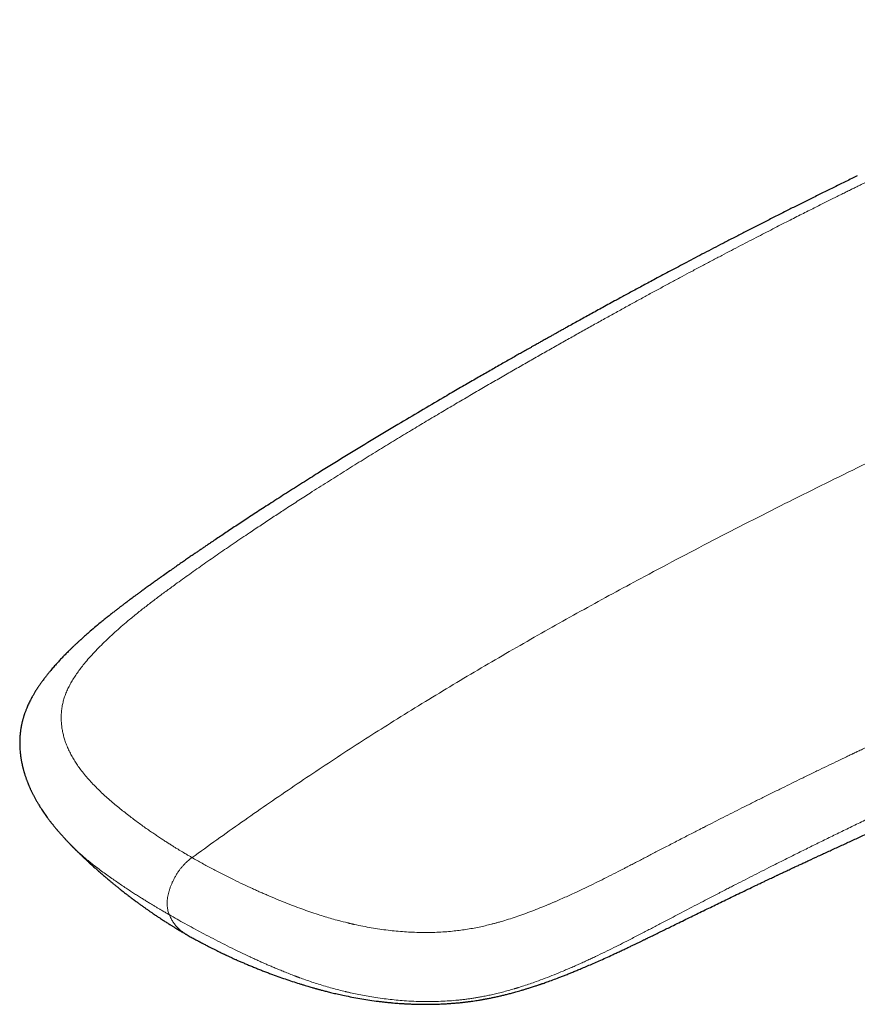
# Model space of a CAD drawing. Header units: millimetres. Extents: x 8 to 757, y 12 to 538.
# Tile 18 of 45: x 650 to 682, y 221 to 258. Entities that reach past the tile are written whole.
import ezdxf

# ---------------------------------------------------------------- set-up
doc = ezdxf.new("R2010")
doc.units = ezdxf.units.MM

msp = doc.modelspace()

# ---------------------------------------------------------------- linework, layer by layer
at = {"color": 7, "linetype": 'Continuous', "lineweight": 30}
msp.add_line((652.35, 227.048), (652.36, 227.038), dxfattribs=at)
at = {"color": 252, "linetype": 'Continuous', "lineweight": 0}
for points, knots in [([(732.881, 257.959), (732.446, 257.892), (731.578, 257.757), (730.273, 257.538), (728.967, 257.308), (727.661, 257.064), (726.361, 256.808), (725.068, 256.542), (723.782, 256.265), (722.494, 255.976), (721.198, 255.673), (719.891, 255.355), (718.574, 255.022), (717.257, 254.677), (715.938, 254.32), (714.618, 253.95), (713.298, 253.568), (711.976, 253.174), (710.653, 252.767), (709.328, 252.348), (708.003, 251.917), (706.676, 251.475), (705.348, 251.02), (704.019, 250.553), (702.645, 250.058), (701.224, 249.535), (699.758, 248.98), (698.29, 248.412), (696.82, 247.829), (695.395, 247.251), (694.013, 246.679), (692.676, 246.115), (691.337, 245.539), (689.997, 244.952), (688.664, 244.357), (687.337, 243.755), (686.017, 243.146), (684.696, 242.526), (683.364, 241.891), (682.021, 241.241), (680.668, 240.576), (679.313, 239.9), (677.957, 239.214), (676.6, 238.517), (675.241, 237.808), (673.979, 237.138), (672.815, 236.51), (671.748, 235.926), (670.681, 235.332), (669.613, 234.728), (668.553, 234.118), (667.499, 233.5), (666.452, 232.874), (665.405, 232.236), (664.397, 231.609), (663.427, 230.994), (662.495, 230.391), (661.564, 229.778), (660.634, 229.153), (659.705, 228.518), (658.777, 227.871), (657.85, 227.213), (657.232, 226.765), (656.924, 226.541)], [0, 0, 0, 0, 0.017941, 0.035846, 0.053717, 0.071553, 0.089358, 0.106815, 0.124244, 0.141646, 0.159023, 0.176729, 0.194412, 0.212073, 0.229712, 0.247332, 0.264934, 0.282519, 0.300089, 0.317644, 0.335187, 0.352718, 0.370238, 0.38775, 0.405254, 0.424501, 0.443741, 0.462977, 0.48221, 0.501442, 0.518887, 0.536333, 0.553782, 0.571233, 0.58869, 0.605839, 0.622995, 0.640159, 0.65733, 0.674862, 0.692405, 0.709961, 0.72753, 0.745111, 0.762702, 0.7803, 0.7941, 0.807902, 0.821703, 0.835502, 0.849299, 0.862845, 0.876387, 0.889923, 0.903453, 0.91553, 0.927601, 0.93967, 0.951735, 0.9638, 0.975865, 0.987931, 1, 1, 1, 1]), ([(656.924, 226.541), (656.918, 226.545), (656.903, 226.553), (656.875, 226.57), (656.835, 226.593), (656.783, 226.623), (656.72, 226.66), (656.645, 226.704), (656.56, 226.756), (656.467, 226.812), (656.368, 226.872), (656.264, 226.936), (656.152, 227.006), (656.031, 227.083), (655.903, 227.165), (655.769, 227.253), (655.628, 227.346), (655.481, 227.446), (655.326, 227.552), (655.163, 227.666), (654.994, 227.788), (654.819, 227.916), (654.639, 228.051), (654.455, 228.192), (654.268, 228.34), (654.078, 228.494), (653.886, 228.656), (653.703, 228.818), (653.53, 228.978), (653.366, 229.137), (653.203, 229.303), (653.043, 229.477), (652.888, 229.659), (652.75, 229.835), (652.629, 230.003), (652.524, 230.163), (652.425, 230.329), (652.335, 230.5), (652.253, 230.677), (652.185, 230.851), (652.129, 231.02), (652.085, 231.185), (652.051, 231.353), (652.027, 231.525), (652.015, 231.7), (652.014, 231.877), (652.028, 232.058), (652.054, 232.234), (652.093, 232.408), (652.144, 232.577), (652.21, 232.748), (652.289, 232.92), (652.379, 233.091), (652.481, 233.261), (652.592, 233.429), (652.712, 233.597), (652.854, 233.781), (653.02, 233.98), (653.211, 234.193), (653.414, 234.407), (653.629, 234.62), (653.853, 234.833), (654.087, 235.045), (654.328, 235.257), (654.6, 235.486), (654.903, 235.733), (655.238, 235.998), (655.585, 236.262), (655.94, 236.527), (656.357, 236.831), (656.835, 237.175), (657.377, 237.559), (657.933, 237.945), (658.5, 238.334), (658.955, 238.641), (659.293, 238.867), (659.51, 239.012), (659.729, 239.157), (659.949, 239.303), (660.165, 239.445), (660.471, 239.645), (660.864, 239.901), (661.402, 240.247), (661.989, 240.621), (662.625, 241.021), (663.25, 241.411), (663.866, 241.79), (664.472, 242.16), (665.06, 242.516), (665.629, 242.859), (666.181, 243.188), (666.724, 243.509), (667.258, 243.823), (667.779, 244.128), (668.289, 244.424), (668.786, 244.711), (669.274, 244.991), (669.757, 245.268), (670.234, 245.539), (670.705, 245.806), (671.167, 246.066), (671.619, 246.32), (672.063, 246.567), (672.497, 246.809), (672.923, 247.044), (673.339, 247.273), (673.746, 247.496), (674.144, 247.713), (674.534, 247.924), (674.914, 248.129), (675.285, 248.328), (675.658, 248.528), (676.034, 248.728), (676.411, 248.928), (676.777, 249.12), (677.132, 249.307), (677.477, 249.487), (677.813, 249.662), (678.139, 249.831), (678.454, 249.993), (678.758, 250.15), (679.05, 250.299), (679.327, 250.44), (679.587, 250.573), (679.833, 250.697), (680.068, 250.815), (680.293, 250.929), (680.509, 251.037), (680.715, 251.14), (680.91, 251.237), (681.096, 251.33), (681.272, 251.417), (681.438, 251.499), (681.592, 251.575), (681.736, 251.646), (681.871, 251.712), (681.995, 251.773), (682.109, 251.829), (682.214, 251.88), (682.309, 251.927), (682.395, 251.969), (682.472, 252.006), (682.54, 252.039), (682.582, 252.059), (682.601, 252.069)], [0, 0, 0, 0, 0.000398, 0.001073, 0.002024, 0.003253, 0.004759, 0.006542, 0.008602, 0.010939, 0.013269, 0.015822, 0.018597, 0.021595, 0.024815, 0.028194, 0.031786, 0.035593, 0.039612, 0.043922, 0.048452, 0.0532, 0.058164, 0.063343, 0.068638, 0.074142, 0.079858, 0.085791, 0.091, 0.096376, 0.101922, 0.107634, 0.113504, 0.119523, 0.124353, 0.12927, 0.134277, 0.139379, 0.144586, 0.149905, 0.154524, 0.159214, 0.163966, 0.168774, 0.173636, 0.178555, 0.183533, 0.188579, 0.193171, 0.197848, 0.202617, 0.207445, 0.212309, 0.217126, 0.221984, 0.226891, 0.231852, 0.238253, 0.244752, 0.251352, 0.258048, 0.264832, 0.271692, 0.278622, 0.285625, 0.29454, 0.303589, 0.312775, 0.322098, 0.331556, 0.34527, 0.359257, 0.373517, 0.388053, 0.402865, 0.408365, 0.413902, 0.419475, 0.425086, 0.430734, 0.436038, 0.448443, 0.460709, 0.47708, 0.493195, 0.509053, 0.524653, 0.539994, 0.555076, 0.569282, 0.583254, 0.596991, 0.610497, 0.62377, 0.636581, 0.64917, 0.661537, 0.673682, 0.685847, 0.697783, 0.709489, 0.720966, 0.732214, 0.743233, 0.754024, 0.764587, 0.774922, 0.785028, 0.794907, 0.804557, 0.81398, 0.823174, 0.833024, 0.842598, 0.851896, 0.860918, 0.869664, 0.878237, 0.886528, 0.894535, 0.90226, 0.909703, 0.916862, 0.923354, 0.929594, 0.935583, 0.941321, 0.946808, 0.952043, 0.957028, 0.961761, 0.966242, 0.970473, 0.974383, 0.978051, 0.981477, 0.98466, 0.987555, 0.990216, 0.992642, 0.994834, 0.99679, 0.998513, 1, 1, 1, 1]), ([(656.924, 226.541), (657.049, 226.47), (657.299, 226.328), (657.683, 226.119), (658.073, 225.915), (658.455, 225.724), (658.827, 225.545), (659.092, 225.422), (659.261, 225.345), (659.333, 225.313), (659.405, 225.281), (659.477, 225.248), (659.55, 225.216), (659.622, 225.185), (659.695, 225.153), (659.851, 225.086), (660.088, 224.985), (660.407, 224.856), (660.721, 224.734), (661.032, 224.618), (661.338, 224.51), (661.628, 224.414), (661.902, 224.327), (662.161, 224.25), (662.443, 224.172), (662.652, 224.119), (662.788, 224.086), (662.825, 224.077), (662.861, 224.068), (662.898, 224.06), (662.935, 224.051), (662.971, 224.043), (663.101, 224.014), (663.323, 223.968), (663.638, 223.909), (663.952, 223.859), (664.264, 223.817), (664.574, 223.784), (664.882, 223.759), (665.187, 223.742), (665.491, 223.733), (665.793, 223.733), (666.093, 223.741), (666.391, 223.758), (666.671, 223.781), (666.935, 223.811), (667.184, 223.847), (667.436, 223.889), (667.68, 223.937), (667.915, 223.989), (668.085, 224.031), (668.2, 224.061), (668.26, 224.076), (668.32, 224.093), (668.38, 224.109), (668.441, 224.126), (668.574, 224.165), (668.784, 224.228), (669.069, 224.322), (669.361, 224.424), (669.66, 224.535), (669.907, 224.631), (670.093, 224.707), (670.212, 224.756), (670.32, 224.801), (670.423, 224.844), (670.563, 224.904), (670.739, 224.982), (670.98, 225.09), (671.254, 225.215), (671.562, 225.36), (671.88, 225.513), (672.208, 225.674), (672.545, 225.842), (672.789, 225.966), (672.94, 226.043), (672.993, 226.07), (673.046, 226.098), (673.1, 226.125), (673.152, 226.152), (673.196, 226.175), (673.283, 226.22), (673.412, 226.287), (673.592, 226.38), (673.768, 226.471), (673.946, 226.564), (674.125, 226.657), (674.312, 226.754), (674.508, 226.856), (674.711, 226.961), (674.922, 227.07), (675.14, 227.184), (675.357, 227.296), (675.572, 227.406), (675.73, 227.487), (675.839, 227.543), (675.896, 227.572), (675.953, 227.602), (676.009, 227.63), (676.057, 227.655), (676.192, 227.724), (676.421, 227.841), (676.75, 228.009), (677.091, 228.181), (677.443, 228.359), (677.806, 228.541), (678.18, 228.728), (678.566, 228.919), (678.945, 229.107), (679.319, 229.291), (679.685, 229.47), (680.06, 229.653), (680.427, 229.831), (680.787, 230.004), (681.124, 230.166), (681.392, 230.295), (681.564, 230.377), (681.634, 230.41), (681.66, 230.422), (681.668, 230.426), (681.676, 230.43), (681.684, 230.434), (681.692, 230.438), (681.709, 230.446), (681.736, 230.459), (681.778, 230.479), (681.829, 230.503), (681.893, 230.533), (681.969, 230.569), (682.059, 230.612), (682.16, 230.66), (682.273, 230.713), (682.397, 230.772), (682.53, 230.835), (682.672, 230.902), (682.821, 230.972), (682.98, 231.046), (683.149, 231.126), (683.338, 231.214), (683.547, 231.312), (683.778, 231.419), (684.022, 231.532), (684.279, 231.651), (684.549, 231.775), (684.833, 231.905), (685.121, 232.037), (685.413, 232.17), (685.708, 232.304), (686.013, 232.442), (686.33, 232.585), (686.659, 232.733), (686.898, 232.84), (687.046, 232.906), (687.098, 232.929), (687.151, 232.953), (687.204, 232.976), (687.254, 232.999), (687.297, 233.018), (687.374, 233.052), (687.529, 233.121), (687.842, 233.26), (688.403, 233.508), (689.213, 233.863), (690.199, 234.29), (691.189, 234.715), (691.971, 235.046), (692.424, 235.237), (692.589, 235.306), (692.634, 235.325), (692.679, 235.344), (692.724, 235.363), (692.769, 235.381), (692.815, 235.4), (693.007, 235.481), (693.35, 235.624), (693.846, 235.83), (694.353, 236.039), (694.871, 236.25), (695.398, 236.465), (695.926, 236.678), (696.453, 236.89), (696.978, 237.1), (697.513, 237.312), (698.057, 237.526), (698.632, 237.751), (699.239, 237.986), (699.878, 238.232), (700.529, 238.48), (701.19, 238.73), (701.863, 238.982), (702.547, 239.236), (703.242, 239.492), (703.709, 239.662), (703.945, 239.748)], [0, 0, 0, 0, 0.00881, 0.017606, 0.026394, 0.035177, 0.042905, 0.050636, 0.052155, 0.053674, 0.055193, 0.056713, 0.058233, 0.059753, 0.061274, 0.062795, 0.069461, 0.075952, 0.082269, 0.088415, 0.094393, 0.100207, 0.105189, 0.110048, 0.114788, 0.120866, 0.121535, 0.122203, 0.122868, 0.12353, 0.12419, 0.124848, 0.125503, 0.131169, 0.136731, 0.142195, 0.147568, 0.15286, 0.158077, 0.163228, 0.168323, 0.173371, 0.17838, 0.183361, 0.188323, 0.192495, 0.196734, 0.201049, 0.205447, 0.209391, 0.213409, 0.214474, 0.215544, 0.21662, 0.217702, 0.218789, 0.219882, 0.224965, 0.230253, 0.235751, 0.241464, 0.247397, 0.250078, 0.252409, 0.254423, 0.256473, 0.25856, 0.262765, 0.267113, 0.273221, 0.279592, 0.286226, 0.293126, 0.300291, 0.307724, 0.308866, 0.310014, 0.311168, 0.312328, 0.313495, 0.31452, 0.315209, 0.319165, 0.322932, 0.32692, 0.330668, 0.334593, 0.338694, 0.342972, 0.347427, 0.352059, 0.356867, 0.361852, 0.366386, 0.371056, 0.372302, 0.373557, 0.374822, 0.376096, 0.377243, 0.378026, 0.385062, 0.392348, 0.399883, 0.407669, 0.415705, 0.42399, 0.432526, 0.441312, 0.44925, 0.457381, 0.465707, 0.474225, 0.481881, 0.489687, 0.49668, 0.499793, 0.50117, 0.501351, 0.501532, 0.501713, 0.501893, 0.502074, 0.502255, 0.502983, 0.503915, 0.505052, 0.506394, 0.508139, 0.510142, 0.512401, 0.514917, 0.51769, 0.520719, 0.52381, 0.52713, 0.530678, 0.534453, 0.538457, 0.543302, 0.548442, 0.553879, 0.559613, 0.565643, 0.571969, 0.578591, 0.584921, 0.5915, 0.598327, 0.605402, 0.612726, 0.620298, 0.621459, 0.622626, 0.623799, 0.624977, 0.62616, 0.627184, 0.627821, 0.631328, 0.637598, 0.648815, 0.668913, 0.691857, 0.714914, 0.735297, 0.744293, 0.745304, 0.746315, 0.747326, 0.748338, 0.749349, 0.750361, 0.751373, 0.762249, 0.773358, 0.784702, 0.796279, 0.808089, 0.820134, 0.831704, 0.843483, 0.855468, 0.867662, 0.880063, 0.894149, 0.908494, 0.923097, 0.93796, 0.953081, 0.968462, 0.984101, 1, 1, 1, 1]), ([(704.623, 237.476), (704.599, 237.467), (704.548, 237.448), (704.465, 237.418), (704.373, 237.384), (704.27, 237.346), (704.158, 237.305), (704.039, 237.261), (703.913, 237.214), (703.781, 237.165), (703.639, 237.112), (703.489, 237.056), (703.324, 236.994), (703.142, 236.926), (702.944, 236.852), (702.734, 236.773), (702.514, 236.689), (702.283, 236.602), (702.041, 236.51), (701.779, 236.41), (701.496, 236.301), (701.192, 236.184), (700.875, 236.062), (700.544, 235.934), (700.278, 235.83), (700.086, 235.755), (699.974, 235.712), (699.87, 235.671), (699.769, 235.631), (699.666, 235.59), (699.56, 235.549), (699.453, 235.507), (699.302, 235.447), (699.106, 235.37), (698.861, 235.273), (698.602, 235.17), (698.327, 235.06), (698.036, 234.944), (697.735, 234.823), (697.425, 234.697), (697.097, 234.565), (696.753, 234.425), (696.39, 234.277), (696.017, 234.124), (695.632, 233.965), (695.236, 233.801), (694.845, 233.638), (694.461, 233.478), (694.084, 233.319), (693.805, 233.202), (693.63, 233.128), (693.569, 233.102), (693.519, 233.081), (693.477, 233.063), (693.435, 233.045), (693.392, 233.027), (693.287, 232.982), (692.839, 232.792), (692.053, 232.456), (691.047, 232.02), (690.102, 231.607), (689.216, 231.215), (688.61, 230.945), (688.282, 230.797), (688.23, 230.774), (688.178, 230.751), (688.126, 230.728), (688.075, 230.704), (688.016, 230.678), (687.847, 230.602), (687.583, 230.483), (687.233, 230.324), (686.887, 230.167), (686.529, 230.004), (686.163, 229.836), (685.812, 229.674), (685.476, 229.518), (685.154, 229.369), (684.843, 229.224), (684.544, 229.084), (684.256, 228.949), (683.979, 228.819), (683.712, 228.693), (683.454, 228.571), (683.205, 228.452), (682.993, 228.352), (682.816, 228.267), (682.677, 228.2), (682.583, 228.155), (682.533, 228.131), (682.52, 228.125), (682.506, 228.118), (682.493, 228.112), (682.479, 228.105), (682.466, 228.099), (682.29, 228.015), (681.955, 227.853), (681.464, 227.615), (680.983, 227.381), (680.512, 227.15), (680.051, 226.922), (679.601, 226.699), (679.162, 226.479), (678.749, 226.272), (678.363, 226.077), (678.003, 225.895), (677.652, 225.715), (677.391, 225.582), (677.221, 225.494), (677.136, 225.451), (677.052, 225.408), (676.969, 225.365), (676.881, 225.32), (676.784, 225.269), (676.613, 225.181), (676.375, 225.058), (676.063, 224.895), (675.744, 224.73), (675.42, 224.56), (675.106, 224.396), (674.803, 224.237), (674.542, 224.1), (674.321, 223.984), (674.138, 223.888), (673.953, 223.791), (673.764, 223.693), (673.568, 223.591), (673.332, 223.47), (673.054, 223.328), (672.729, 223.165), (672.391, 222.999), (672.106, 222.862), (671.878, 222.755), (671.712, 222.678), (671.543, 222.6), (671.37, 222.523), (671.194, 222.445), (671.014, 222.367), (670.782, 222.268), (670.497, 222.151), (670.159, 222.018), (669.856, 221.906), (669.59, 221.813), (669.371, 221.74), (669.218, 221.691), (669.133, 221.665), (669.107, 221.657), (669.08, 221.648), (669.054, 221.64), (669.027, 221.632), (668.935, 221.605), (668.778, 221.56), (668.56, 221.501), (668.351, 221.448), (668.15, 221.401), (667.957, 221.36), (667.783, 221.326), (667.624, 221.298), (667.479, 221.274), (667.332, 221.252), (667.184, 221.232), (667.036, 221.214), (666.831, 221.192), (666.568, 221.17), (666.243, 221.152), (665.911, 221.144), (665.572, 221.144), (665.226, 221.155), (664.893, 221.174), (664.575, 221.2), (664.271, 221.232), (663.964, 221.271), (663.667, 221.317), (663.381, 221.367), (663.116, 221.418), (662.931, 221.458), (662.825, 221.482), (662.786, 221.491), (662.748, 221.5), (662.709, 221.509), (662.602, 221.535), (662.425, 221.579), (662.174, 221.646), (661.916, 221.72), (661.663, 221.797), (661.413, 221.878), (661.179, 221.958), (661.016, 222.016), (660.927, 222.049), (660.902, 222.058), (660.877, 222.068), (660.852, 222.077), (660.827, 222.086), (660.802, 222.096), (660.716, 222.128), (660.574, 222.183), (660.381, 222.259), (660.203, 222.332), (660.037, 222.401), (659.885, 222.465), (659.746, 222.526), (659.624, 222.579), (659.518, 222.626), (659.428, 222.667), (659.348, 222.704), (659.274, 222.737), (659.209, 222.767), (659.154, 222.793), (659.118, 222.81), (659.098, 222.819), (659.09, 222.823), (659.087, 222.824), (659.085, 222.825), (659.085, 222.825), (659.085, 222.825), (659.085, 222.825), (659.084, 222.825), (658.956, 222.885), (658.702, 223.005), (658.33, 223.187), (657.97, 223.367), (657.622, 223.547), (657.287, 223.723), (656.965, 223.897), (656.656, 224.067), (656.359, 224.234), (656.166, 224.344), (656.071, 224.399)], [0, 0, 0, 0, 0.0015986, 0.0034126, 0.0054418, 0.0076862, 0.0101458, 0.0128206, 0.0155394, 0.0184494, 0.0215506, 0.0248427, 0.0283258, 0.0324442, 0.036801, 0.041396, 0.0462292, 0.0513004, 0.0566096, 0.0621566, 0.0685329, 0.0751967, 0.0821476, 0.0893853, 0.0969094, 0.0996105, 0.1020403, 0.1042176, 0.1064383, 0.1087024, 0.1110099, 0.1133607, 0.1157547, 0.1209113, 0.1262576, 0.1317936, 0.1379351, 0.1442938, 0.1508695, 0.1576624, 0.1646725, 0.1723449, 0.1802621, 0.1884244, 0.1968323, 0.2054861, 0.2143866, 0.2224232, 0.2306504, 0.2390677, 0.2406761, 0.2421054, 0.2430294, 0.2439532, 0.2448767, 0.2457999, 0.2467229, 0.2517943, 0.2750725, 0.2981597, 0.3175982, 0.3369052, 0.356087, 0.3572176, 0.3583477, 0.3594774, 0.3606067, 0.3617356, 0.3628669, 0.364419, 0.3728191, 0.3801236, 0.3872434, 0.3954778, 0.4034496, 0.4111583, 0.4184138, 0.4254195, 0.4321756, 0.4386822, 0.4449404, 0.450951, 0.4567151, 0.462377, 0.4677803, 0.4729256, 0.4761803, 0.4793229, 0.4819956, 0.4822902, 0.4825837, 0.4828761, 0.4831674, 0.4834576, 0.4837467, 0.4840348, 0.4949039, 0.505549, 0.5159712, 0.5261676, 0.5361345, 0.5458685, 0.555367, 0.5646275, 0.5725781, 0.5803415, 0.5879175, 0.5953068, 0.5971354, 0.5989523, 0.6007574, 0.6025508, 0.6043326, 0.6063843, 0.6088087, 0.6153562, 0.6217287, 0.628884, 0.6358065, 0.6424969, 0.6489558, 0.6551839, 0.6591374, 0.6629929, 0.6667805, 0.6707909, 0.6748889, 0.6790748, 0.6855195, 0.6921654, 0.6990154, 0.7060736, 0.7093116, 0.7125933, 0.7159191, 0.7192899, 0.7227062, 0.7261667, 0.7296692, 0.7360085, 0.7423201, 0.7485939, 0.75271, 0.7568042, 0.760388, 0.7608559, 0.7613235, 0.7617908, 0.7622578, 0.7627245, 0.7631908, 0.7671486, 0.7709288, 0.7745337, 0.7779655, 0.7812268, 0.7843368, 0.7867688, 0.789206, 0.7916489, 0.794098, 0.7965537, 0.7990167, 0.8042314, 0.8095572, 0.8149963, 0.820551, 0.8262225, 0.8320118, 0.8369657, 0.8420019, 0.8471193, 0.852316, 0.8569527, 0.8616472, 0.8658279, 0.8664892, 0.8671518, 0.8678156, 0.8684806, 0.8691469, 0.8733662, 0.8777538, 0.8823124, 0.8870451, 0.8913563, 0.8958069, 0.8998404, 0.9003, 0.900761, 0.9012235, 0.9016873, 0.9021526, 0.9026193, 0.9030873, 0.9069372, 0.910559, 0.9139506, 0.9171103, 0.9200362, 0.9227268, 0.9251804, 0.9271318, 0.9289, 0.9304842, 0.9318837, 0.9332313, 0.9343459, 0.9351337, 0.935423, 0.9355392, 0.9355881, 0.9356093, 0.9356185, 0.9356225, 0.9356243, 0.9356251, 0.9356257, 0.9433152, 0.950894, 0.9583566, 0.9656982, 0.972915, 0.979878, 0.9867146, 0.9934226, 1, 1, 1, 1]), ([(652.36, 227.038), (652.375, 227.022), (652.436, 226.958), (652.551, 226.846), (652.704, 226.704), (652.862, 226.565), (653.021, 226.432), (653.178, 226.305), (653.347, 226.174), (653.529, 226.037), (653.721, 225.897), (653.91, 225.763), (654.093, 225.635), (654.271, 225.515), (654.442, 225.4), (654.607, 225.292), (654.765, 225.19), (654.915, 225.095), (655.057, 225.006), (655.191, 224.923), (655.316, 224.846), (655.433, 224.775), (655.541, 224.71), (655.639, 224.652), (655.728, 224.599), (655.806, 224.553), (655.876, 224.512), (655.934, 224.478), (655.983, 224.45), (656.022, 224.427), (656.05, 224.411), (656.065, 224.402), (656.071, 224.399)], [0, 0, 0, 0, 0.0165252, 0.0662385, 0.1189927, 0.1698468, 0.2189118, 0.2662813, 0.3120342, 0.3681481, 0.4218384, 0.4731376, 0.5220521, 0.568587, 0.6127462, 0.6545327, 0.6937314, 0.7305876, 0.7651002, 0.7972664, 0.8270844, 0.8545528, 0.8796708, 0.9024383, 0.9228552, 0.940922, 0.956639, 0.970007, 0.9810265, 0.9896982, 0.9960226, 1, 1, 1, 1]), ([(656.924, 226.541), (656.901, 226.525), (656.856, 226.492), (656.787, 226.438), (656.716, 226.376), (656.644, 226.306), (656.571, 226.227), (656.498, 226.139), (656.427, 226.043), (656.358, 225.942), (656.294, 225.836), (656.234, 225.728), (656.181, 225.62), (656.135, 225.511), (656.095, 225.403), (656.062, 225.297), (656.034, 225.193), (656.013, 225.09), (655.997, 224.991), (655.988, 224.895), (655.986, 224.803), (655.99, 224.715), (656.001, 224.631), (656.018, 224.551), (656.042, 224.473), (656.061, 224.424), (656.071, 224.399)], [0, 0, 0, 0, 0.035118, 0.071103, 0.108585, 0.147906, 0.189133, 0.232078, 0.276351, 0.321427, 0.366741, 0.411782, 0.456183, 0.499801, 0.542759, 0.585241, 0.627315, 0.668975, 0.710201, 0.751008, 0.791494, 0.831862, 0.872434, 0.913638, 0.955977, 1, 1, 1, 1]), ([(656.071, 224.399), (656.091, 224.353), (656.131, 224.262), (656.203, 224.138), (656.283, 224.024), (656.371, 223.921), (656.468, 223.829), (656.574, 223.743), (656.653, 223.695), (656.694, 223.67)], [0, 0, 0, 0, 0.140613, 0.281133, 0.421748, 0.562582, 0.703694, 0.84509, 1, 1, 1, 1])]:
    msp.add_open_spline(points, degree=3, knots=knots, dxfattribs=at)
at = {"color": 7, "linetype": 'Continuous', "lineweight": 30}
for points, knots in [([(681.855, 252.101), (681.786, 252.068), (681.573, 251.964), (681.217, 251.79), (680.792, 251.582), (680.375, 251.376), (679.967, 251.173), (679.568, 250.974), (679.165, 250.772), (678.758, 250.567), (678.35, 250.359), (677.951, 250.156), (677.564, 249.957), (677.187, 249.763), (676.821, 249.574), (676.465, 249.389), (676.12, 249.208), (675.786, 249.033), (675.464, 248.863), (675.155, 248.7), (674.858, 248.542), (674.571, 248.389), (674.305, 248.247), (674.061, 248.116), (673.836, 247.996), (673.62, 247.879), (673.411, 247.766), (673.21, 247.657), (673.015, 247.551), (672.803, 247.436), (672.573, 247.311), (672.326, 247.175), (672.086, 247.044), (671.853, 246.915), (671.626, 246.79), (671.406, 246.669), (671.193, 246.551), (671.011, 246.45), (670.859, 246.365), (670.736, 246.296), (670.615, 246.229), (670.497, 246.163), (670.388, 246.102), (670.289, 246.047), (670.202, 245.998), (670.122, 245.953), (670.05, 245.912), (669.985, 245.876), (669.923, 245.841), (669.856, 245.803), (669.78, 245.76), (669.694, 245.712), (669.601, 245.66), (669.501, 245.603), (669.376, 245.532), (669.226, 245.448), (669.05, 245.348), (668.865, 245.243), (668.671, 245.132), (668.467, 245.016), (668.258, 244.896), (668.043, 244.773), (667.823, 244.647), (667.594, 244.516), (667.358, 244.379), (667.112, 244.237), (666.859, 244.09), (666.597, 243.938), (666.138, 243.67), (665.485, 243.286), (664.588, 242.754), (663.641, 242.185), (662.646, 241.579), (661.884, 241.107), (661.355, 240.776), (661.057, 240.589), (660.759, 240.4), (660.464, 240.212), (660.173, 240.026), (659.894, 239.847), (659.63, 239.676), (659.378, 239.513), (659.135, 239.354), (658.899, 239.199), (658.671, 239.049), (658.451, 238.904), (658.239, 238.763), (658.035, 238.626), (657.838, 238.495), (657.67, 238.381), (657.529, 238.286), (657.413, 238.208), (657.301, 238.131), (657.19, 238.056), (657.077, 237.978), (656.954, 237.894), (656.819, 237.801), (656.671, 237.699), (656.515, 237.591), (656.35, 237.476), (656.176, 237.354), (655.993, 237.225), (655.828, 237.108), (655.681, 237.003), (655.555, 236.914), (655.425, 236.821), (655.294, 236.726), (655.166, 236.634), (655.047, 236.547), (654.938, 236.468), (654.841, 236.397), (654.753, 236.332), (654.676, 236.275), (654.61, 236.226), (654.555, 236.184), (654.51, 236.151), (654.48, 236.128), (654.458, 236.112), (654.439, 236.097), (654.413, 236.078), (654.38, 236.053), (654.341, 236.024), (654.298, 235.991), (654.238, 235.945), (654.16, 235.885), (654.061, 235.809), (653.954, 235.725), (653.839, 235.634), (653.721, 235.54), (653.602, 235.444), (653.45, 235.319), (653.265, 235.165), (653.099, 235.023), (652.984, 234.923), (652.924, 234.87), (652.871, 234.823), (652.825, 234.782), (652.789, 234.749), (652.761, 234.724), (652.74, 234.705), (652.721, 234.687), (652.698, 234.667), (652.668, 234.639), (652.633, 234.606), (652.593, 234.569), (652.552, 234.531), (652.509, 234.49), (652.466, 234.449), (652.425, 234.41), (652.375, 234.361), (652.316, 234.304), (652.252, 234.24), (652.191, 234.179), (652.134, 234.121), (652.079, 234.064), (652.023, 234.006), (651.968, 233.947), (651.912, 233.887), (651.856, 233.825), (651.798, 233.762), (651.74, 233.695), (651.682, 233.628), (651.63, 233.567), (651.586, 233.515), (651.55, 233.471), (651.516, 233.429), (651.481, 233.385), (651.442, 233.336), (651.401, 233.283), (651.359, 233.228), (651.318, 233.172), (651.28, 233.119), (651.244, 233.069), (651.211, 233.022), (651.179, 232.975), (651.146, 232.926), (651.112, 232.873), (651.076, 232.818), (651.043, 232.765), (651.015, 232.718), (650.988, 232.672), (650.959, 232.622), (650.926, 232.563), (650.892, 232.502), (650.858, 232.436), (650.824, 232.368), (650.788, 232.294), (650.755, 232.22), (650.727, 232.155), (650.704, 232.099), (650.684, 232.048), (650.665, 231.997), (650.648, 231.949), (650.633, 231.907), (650.62, 231.867), (650.607, 231.824), (650.593, 231.778), (650.581, 231.735), (650.571, 231.697), (650.561, 231.661), (650.551, 231.621), (650.541, 231.577), (650.532, 231.534), (650.524, 231.495), (650.517, 231.46), (650.51, 231.423), (650.503, 231.379), (650.496, 231.334), (650.49, 231.29), (650.486, 231.255), (650.482, 231.224), (650.479, 231.193), (650.475, 231.157), (650.472, 231.119), (650.469, 231.083), (650.467, 231.053), (650.466, 231.029), (650.465, 231.004), (650.463, 230.973), (650.462, 230.936), (650.461, 230.899), (650.461, 230.864), (650.461, 230.834), (650.461, 230.792), (650.463, 230.73), (650.466, 230.653), (650.471, 230.575), (650.477, 230.499), (650.486, 230.421), (650.495, 230.348), (650.504, 230.287), (650.512, 230.235), (650.52, 230.188), (650.529, 230.141), (650.537, 230.101), (650.544, 230.067), (650.551, 230.034), (650.559, 229.999), (650.567, 229.965), (650.574, 229.936), (650.581, 229.909), (650.589, 229.877), (650.6, 229.834), (650.613, 229.788), (650.626, 229.743), (650.638, 229.702), (650.652, 229.659), (650.667, 229.611), (650.684, 229.56), (650.701, 229.511), (650.717, 229.467), (650.732, 229.426), (650.748, 229.385), (650.762, 229.349), (650.775, 229.316), (650.786, 229.288), (650.797, 229.261), (650.81, 229.232), (650.824, 229.199), (650.84, 229.161), (650.859, 229.119), (650.878, 229.079), (650.897, 229.038), (650.918, 228.994), (650.942, 228.945), (650.965, 228.899), (650.987, 228.856), (651.011, 228.81), (651.039, 228.759), (651.068, 228.706), (651.096, 228.656), (651.123, 228.609), (651.15, 228.563), (651.182, 228.51), (651.225, 228.44), (651.275, 228.363), (651.329, 228.28), (651.382, 228.202), (651.438, 228.123), (651.488, 228.053), (651.53, 227.996), (651.565, 227.951), (651.595, 227.911), (651.62, 227.878), (651.643, 227.849), (651.664, 227.822), (651.687, 227.793), (651.709, 227.766), (651.732, 227.738), (651.759, 227.705), (651.791, 227.666), (651.822, 227.629), (651.846, 227.6), (651.864, 227.579), (651.881, 227.559), (651.902, 227.534), (651.926, 227.507), (651.952, 227.477), (651.979, 227.447), (652.005, 227.417), (652.029, 227.391), (652.051, 227.365), (652.075, 227.339), (652.101, 227.31), (652.127, 227.283), (652.15, 227.258), (652.172, 227.234), (652.197, 227.207), (652.225, 227.177), (652.248, 227.153), (652.264, 227.136), (652.276, 227.124), (652.292, 227.107), (652.314, 227.084), (652.334, 227.063), (652.347, 227.05), (652.35, 227.047)], [0, 0, 0, 0, 0.005633, 0.017457, 0.02904, 0.040381, 0.051482, 0.062341, 0.07296, 0.084362, 0.095473, 0.106293, 0.116822, 0.127059, 0.137006, 0.146661, 0.156025, 0.165099, 0.173881, 0.182223, 0.190284, 0.198064, 0.205564, 0.211866, 0.217955, 0.223831, 0.229494, 0.234943, 0.240186, 0.245303, 0.252181, 0.258873, 0.265381, 0.271705, 0.277844, 0.283799, 0.28957, 0.295156, 0.298573, 0.301917, 0.305188, 0.308387, 0.311465, 0.314048, 0.31642, 0.31858, 0.32053, 0.322268, 0.323864, 0.3256, 0.327707, 0.330021, 0.332542, 0.335271, 0.338164, 0.342677, 0.347437, 0.352446, 0.357702, 0.363206, 0.368959, 0.374681, 0.38063, 0.386805, 0.393206, 0.399834, 0.406689, 0.41377, 0.421042, 0.443906, 0.466684, 0.493693, 0.520591, 0.547371, 0.555444, 0.563504, 0.571552, 0.579587, 0.587508, 0.595191, 0.602218, 0.609033, 0.615638, 0.622031, 0.628213, 0.634185, 0.639945, 0.645493, 0.65083, 0.655955, 0.659195, 0.662345, 0.665403, 0.668371, 0.671414, 0.674661, 0.678437, 0.682457, 0.68672, 0.691227, 0.695981, 0.700982, 0.706233, 0.709593, 0.713049, 0.716602, 0.720252, 0.723875, 0.727151, 0.730138, 0.732835, 0.735242, 0.737392, 0.739239, 0.740781, 0.742017, 0.742947, 0.743337, 0.743826, 0.744534, 0.745464, 0.746583, 0.747792, 0.749083, 0.751593, 0.754367, 0.757408, 0.760705, 0.764091, 0.767507, 0.770956, 0.777258, 0.783668, 0.785681, 0.787505, 0.789106, 0.790483, 0.791634, 0.79242, 0.793048, 0.793537, 0.794191, 0.795118, 0.796318, 0.797455, 0.798761, 0.800152, 0.801493, 0.802783, 0.804022, 0.806286, 0.808353, 0.810262, 0.812123, 0.813941, 0.81575, 0.817653, 0.819485, 0.821397, 0.82337, 0.825405, 0.827501, 0.829526, 0.830959, 0.832268, 0.833467, 0.834754, 0.836194, 0.837789, 0.839417, 0.841083, 0.842617, 0.844036, 0.845368, 0.846711, 0.848028, 0.849535, 0.851177, 0.852668, 0.853967, 0.85508, 0.856457, 0.858069, 0.859839, 0.86148, 0.863355, 0.865278, 0.867304, 0.869157, 0.870321, 0.871626, 0.873027, 0.874244, 0.875239, 0.87615, 0.877248, 0.878475, 0.879549, 0.880434, 0.881272, 0.882234, 0.883363, 0.884471, 0.88541, 0.886188, 0.887061, 0.888116, 0.889312, 0.890377, 0.891262, 0.891881, 0.892614, 0.893475, 0.894458, 0.895356, 0.896063, 0.89658, 0.897126, 0.897864, 0.898794, 0.899745, 0.900572, 0.901275, 0.90188, 0.903628, 0.905712, 0.907386, 0.909198, 0.91116, 0.912961, 0.914461, 0.91552, 0.916714, 0.917833, 0.918895, 0.919569, 0.920352, 0.921244, 0.922131, 0.922822, 0.923315, 0.924099, 0.925155, 0.926391, 0.927484, 0.928448, 0.929421, 0.930611, 0.931996, 0.933196, 0.934253, 0.935256, 0.936232, 0.937273, 0.937992, 0.938686, 0.939356, 0.940041, 0.940869, 0.941848, 0.942934, 0.944075, 0.944901, 0.946059, 0.94745, 0.948649, 0.949651, 0.950812, 0.952166, 0.953675, 0.954958, 0.956151, 0.957345, 0.958623, 0.960419, 0.962911, 0.964914, 0.967138, 0.96936, 0.971474, 0.972907, 0.974179, 0.975297, 0.976271, 0.976947, 0.977764, 0.978628, 0.979393, 0.980083, 0.981069, 0.982236, 0.983406, 0.984288, 0.984714, 0.985268, 0.986009, 0.986866, 0.987637, 0.988663, 0.989486, 0.990244, 0.990959, 0.991664, 0.992563, 0.993436, 0.994093, 0.994708, 0.995508, 0.99645, 0.997252, 0.997597, 0.997894, 0.998313, 0.998943, 0.999786, 1, 1, 1, 1]), ([(656.693, 223.67), (656.696, 223.668), (656.725, 223.652), (656.779, 223.621), (656.855, 223.578), (656.927, 223.537), (656.995, 223.499), (657.06, 223.464), (657.112, 223.435), (657.154, 223.412), (657.186, 223.395), (657.214, 223.38), (657.24, 223.366), (657.268, 223.351), (657.304, 223.332), (657.351, 223.307), (657.408, 223.277), (657.469, 223.245), (657.547, 223.205), (657.639, 223.158), (657.744, 223.106), (657.842, 223.057), (657.931, 223.013), (658.004, 222.978), (658.062, 222.95), (658.108, 222.929), (658.149, 222.909), (658.188, 222.89), (658.236, 222.868), (658.297, 222.84), (658.377, 222.803), (658.469, 222.761), (658.574, 222.714), (658.693, 222.661), (658.824, 222.604), (658.964, 222.545), (659.111, 222.483), (659.261, 222.422), (659.414, 222.361), (659.565, 222.301), (659.714, 222.244), (659.906, 222.172), (660.138, 222.087), (660.409, 221.991), (660.675, 221.902), (660.888, 221.833), (661.048, 221.783), (661.155, 221.751), (661.252, 221.721), (661.338, 221.696), (661.413, 221.674), (661.477, 221.656), (661.527, 221.642), (661.565, 221.631), (661.598, 221.622), (661.634, 221.612), (661.68, 221.6), (661.736, 221.585), (661.8, 221.567), (661.871, 221.549), (661.945, 221.53), (662.058, 221.501), (662.214, 221.463), (662.418, 221.416), (662.652, 221.365), (662.915, 221.311), (663.208, 221.258), (663.511, 221.208), (663.765, 221.172), (663.968, 221.146), (664.115, 221.129), (664.26, 221.114), (664.397, 221.101), (664.521, 221.09), (664.628, 221.081), (664.715, 221.075), (664.783, 221.071), (664.834, 221.067), (664.876, 221.065), (664.914, 221.063), (664.955, 221.061), (665.008, 221.058), (665.072, 221.055), (665.151, 221.052), (665.239, 221.048), (665.346, 221.045), (665.471, 221.043), (665.617, 221.041), (665.778, 221.042), (665.954, 221.044), (666.144, 221.049), (666.327, 221.057), (666.501, 221.067), (666.662, 221.078), (666.823, 221.091), (666.978, 221.106), (667.12, 221.122), (667.256, 221.138), (667.385, 221.155), (667.505, 221.172), (667.607, 221.188), (667.684, 221.2), (667.737, 221.209), (667.773, 221.215), (667.803, 221.22), (667.827, 221.224), (667.846, 221.228), (667.864, 221.231), (667.888, 221.235), (667.923, 221.242), (667.973, 221.251), (668.035, 221.263), (668.104, 221.277), (668.201, 221.296), (668.322, 221.322), (668.466, 221.355), (668.606, 221.388), (668.749, 221.424), (668.9, 221.463), (669.038, 221.501), (669.161, 221.535), (669.267, 221.566), (669.376, 221.599), (669.488, 221.633), (669.591, 221.665), (669.681, 221.694), (669.754, 221.718), (669.819, 221.739), (669.875, 221.758), (669.92, 221.773), (669.955, 221.785), (669.987, 221.796), (670.028, 221.81), (670.084, 221.829), (670.153, 221.854), (670.275, 221.897), (670.449, 221.96), (670.641, 222.032), (670.807, 222.096), (670.947, 222.151), (671.089, 222.208), (671.235, 222.267), (671.387, 222.329), (671.557, 222.401), (671.749, 222.483), (671.964, 222.576), (672.191, 222.676), (672.429, 222.783), (672.64, 222.88), (672.822, 222.963), (672.969, 223.032), (673.114, 223.1), (673.252, 223.166), (673.379, 223.227), (673.497, 223.283), (673.59, 223.328), (673.662, 223.362), (673.715, 223.388), (673.764, 223.412), (673.808, 223.433), (673.848, 223.453), (673.882, 223.469), (673.91, 223.483), (673.94, 223.498), (673.98, 223.517), (674.035, 223.543), (674.102, 223.576), (674.178, 223.613), (674.261, 223.654), (674.35, 223.698), (674.442, 223.743), (674.534, 223.788), (674.626, 223.834), (674.718, 223.879), (674.811, 223.924), (674.96, 223.998), (675.166, 224.099), (675.429, 224.228), (675.692, 224.356), (675.957, 224.486), (676.217, 224.613), (676.476, 224.738), (676.733, 224.863), (676.996, 224.99), (677.266, 225.121), (677.542, 225.253), (677.824, 225.389), (678.061, 225.502), (678.245, 225.59), (678.372, 225.65), (678.485, 225.704), (678.586, 225.751), (678.673, 225.793), (678.746, 225.828), (678.806, 225.856), (678.853, 225.878), (678.894, 225.898), (678.938, 225.918), (678.992, 225.944), (679.057, 225.974), (679.131, 226.009), (679.212, 226.047), (679.299, 226.088), (679.392, 226.132), (679.497, 226.181), (679.616, 226.237), (679.749, 226.299), (679.89, 226.365), (680.109, 226.467), (680.408, 226.606), (680.788, 226.781), (681.175, 226.959), (681.569, 227.14), (681.969, 227.322), (682.381, 227.509), (682.711, 227.658), (682.952, 227.766), (683.098, 227.832), (683.235, 227.893), (683.364, 227.951), (683.482, 228.003), (683.59, 228.052), (683.688, 228.096), (683.778, 228.135), (683.859, 228.171), (683.93, 228.203), (683.993, 228.231), (684.047, 228.255), (684.091, 228.274), (684.123, 228.288), (684.145, 228.298), (684.162, 228.305), (684.181, 228.314), (684.206, 228.325), (684.238, 228.339), (684.284, 228.36), (684.346, 228.387), (684.425, 228.422), (684.516, 228.462), (684.617, 228.507), (684.73, 228.556), (684.855, 228.611), (684.996, 228.673), (685.15, 228.74), (685.31, 228.81), (685.467, 228.878), (685.617, 228.943), (685.761, 229.006), (685.898, 229.065), (686.03, 229.122), (686.165, 229.18), (686.302, 229.239), (686.44, 229.299), (686.571, 229.355), (686.699, 229.41), (686.837, 229.469), (686.988, 229.533), (687.153, 229.604), (687.327, 229.678), (687.51, 229.755), (687.701, 229.836), (687.899, 229.92), (688.097, 230.003), (688.295, 230.086), (688.491, 230.169), (688.686, 230.25), (688.842, 230.315), (688.962, 230.365), (689.044, 230.399), (689.119, 230.43), (689.182, 230.456), (689.229, 230.476), (689.263, 230.489), (689.284, 230.498), (689.303, 230.506), (689.322, 230.514), (689.346, 230.524), (689.374, 230.536), (689.412, 230.551), (689.462, 230.572), (689.525, 230.598), (689.594, 230.626), (689.779, 230.702), (690.079, 230.826), (690.497, 230.996), (690.853, 231.141), (691.145, 231.259), (691.371, 231.35), (691.605, 231.444), (691.848, 231.541), (692.098, 231.64), (692.336, 231.735), (692.562, 231.825), (692.778, 231.91), (693.002, 231.998), (693.233, 232.089), (693.474, 232.183), (693.67, 232.259), (693.816, 232.316), (693.905, 232.35), (693.981, 232.38), (694.046, 232.405), (694.099, 232.426), (694.14, 232.441), (694.168, 232.452), (694.188, 232.46), (694.208, 232.468), (694.235, 232.478), (694.27, 232.492), (694.312, 232.508), (694.362, 232.527), (694.417, 232.548), (694.513, 232.585), (694.643, 232.635), (694.806, 232.698), (694.964, 232.758), (695.119, 232.817), (695.271, 232.875), (695.426, 232.934), (695.584, 232.994), (695.725, 233.047), (695.848, 233.093), (695.948, 233.131), (696.044, 233.167), (696.128, 233.199), (696.198, 233.225), (696.255, 233.246), (696.303, 233.264), (696.342, 233.279), (696.378, 233.292), (696.417, 233.307), (696.464, 233.324), (696.521, 233.346), (696.591, 233.372), (696.672, 233.402), (696.761, 233.435), (696.853, 233.469), (696.979, 233.516), (697.138, 233.575), (697.313, 233.639), (697.473, 233.698), (697.617, 233.751), (697.762, 233.804), (697.905, 233.856), (698.041, 233.906), (698.168, 233.952), (698.286, 233.995), (698.396, 234.035), (698.496, 234.071), (698.576, 234.1), (698.638, 234.122), (698.684, 234.139), (698.728, 234.155), (698.774, 234.172), (698.827, 234.19), (698.889, 234.213), (698.962, 234.239), (699.047, 234.269), (699.138, 234.302), (699.231, 234.336), (699.324, 234.369), (699.415, 234.401), (699.545, 234.448), (699.713, 234.507), (699.889, 234.57), (700.035, 234.621), (700.152, 234.662), (700.263, 234.701), (700.366, 234.738), (700.458, 234.77), (700.534, 234.797), (700.597, 234.818), (700.646, 234.836), (700.687, 234.85), (700.718, 234.861), (700.74, 234.869), (700.76, 234.875), (700.785, 234.884), (700.82, 234.896), (700.867, 234.913), (700.921, 234.932), (700.978, 234.952), (701.036, 234.971), (701.093, 234.991), (701.15, 235.011), (701.222, 235.036), (701.308, 235.066), (701.409, 235.101), (701.516, 235.138), (701.63, 235.177), (701.755, 235.22), (701.889, 235.266), (702.033, 235.315), (702.181, 235.365), (702.314, 235.411), (702.427, 235.449), (702.521, 235.481), (702.61, 235.511), (702.691, 235.538), (702.762, 235.562), (702.813, 235.579), (702.848, 235.591), (702.873, 235.6), (702.895, 235.607), (702.909, 235.612), (702.913, 235.613)], [0, 0, 0, 0, 0.0001719, 0.0019273, 0.0036068, 0.0051823, 0.0066846, 0.0081092, 0.0093896, 0.0101505, 0.0108374, 0.0114503, 0.0119891, 0.0125446, 0.013262, 0.0143178, 0.0156006, 0.0169679, 0.0183038, 0.0206524, 0.0228975, 0.0250334, 0.0269424, 0.0285769, 0.029669, 0.0306049, 0.0314779, 0.0323067, 0.0330945, 0.0345156, 0.0362051, 0.0381622, 0.0403862, 0.0428759, 0.0456302, 0.0486473, 0.0516423, 0.0548001, 0.0579266, 0.0610047, 0.0640345, 0.0670156, 0.0725718, 0.077951, 0.083155, 0.0881866, 0.0903903, 0.0924754, 0.0943416, 0.0959897, 0.0974209, 0.0986362, 0.0996363, 0.1002703, 0.1007978, 0.1014641, 0.1023312, 0.1033985, 0.1046403, 0.1059828, 0.1073636, 0.1087828, 0.1123151, 0.1160627, 0.1200242, 0.1251229, 0.1303549, 0.135722, 0.1412283, 0.1437473, 0.1462952, 0.1488694, 0.1512767, 0.1533979, 0.1552334, 0.1567833, 0.1578546, 0.1587287, 0.1594055, 0.1599773, 0.1606727, 0.1615022, 0.162652, 0.1639811, 0.1654833, 0.1671586, 0.1693789, 0.1718451, 0.1745576, 0.1775171, 0.1807248, 0.184182, 0.1867995, 0.1895458, 0.1923626, 0.1950016, 0.1974348, 0.1996614, 0.2020194, 0.2040881, 0.2058661, 0.2073517, 0.2080689, 0.2086899, 0.2092145, 0.2096426, 0.209974, 0.2102192, 0.210587, 0.211228, 0.2121173, 0.2132557, 0.2145401, 0.2158106, 0.2184915, 0.2210987, 0.2236314, 0.2262166, 0.2290229, 0.2320534, 0.2339802, 0.2359892, 0.2380805, 0.2402548, 0.2424415, 0.2440649, 0.2454854, 0.246702, 0.2478941, 0.248789, 0.2493879, 0.2499532, 0.2506689, 0.251834, 0.2532579, 0.2548248, 0.2591659, 0.2637162, 0.2665231, 0.2694025, 0.2723536, 0.2753753, 0.2785241, 0.28188, 0.2861785, 0.2907722, 0.2956606, 0.3008435, 0.3063206, 0.3095234, 0.312819, 0.3161069, 0.3191798, 0.3220316, 0.3246627, 0.3270734, 0.3283245, 0.3295069, 0.3306206, 0.3316365, 0.332487, 0.3333464, 0.3339176, 0.3344355, 0.3353776, 0.3366042, 0.3381153, 0.3399108, 0.3417542, 0.3438068, 0.3459009, 0.3479945, 0.3500876, 0.3521803, 0.3542727, 0.3563646, 0.3623398, 0.3683124, 0.3742827, 0.3802566, 0.3863578, 0.3920584, 0.3979058, 0.4039004, 0.4100423, 0.4163318, 0.4227693, 0.4293426, 0.4325216, 0.4354041, 0.43799, 0.440279, 0.4422712, 0.4439664, 0.4452927, 0.4463549, 0.4471763, 0.4481259, 0.4493311, 0.4508702, 0.4525678, 0.4544057, 0.4563839, 0.4585024, 0.4607611, 0.4636031, 0.4666398, 0.469871, 0.4732797, 0.4816538, 0.4903283, 0.4993013, 0.5081458, 0.5172603, 0.5266458, 0.5363038, 0.5397674, 0.5431172, 0.5462523, 0.5491729, 0.551879, 0.5543281, 0.5565704, 0.5586059, 0.5604346, 0.5620841, 0.5635192, 0.5647398, 0.5657461, 0.5665379, 0.5669402, 0.5672562, 0.5676601, 0.5682339, 0.5689771, 0.5698527, 0.5714053, 0.5732149, 0.5752816, 0.5776054, 0.5801863, 0.5830246, 0.5861202, 0.5898541, 0.5935697, 0.5971424, 0.6005723, 0.6038592, 0.607003, 0.6100038, 0.6128614, 0.6162507, 0.6194138, 0.6223505, 0.6252067, 0.6282254, 0.6317908, 0.6355631, 0.6395423, 0.6437283, 0.6481209, 0.6527135, 0.6572871, 0.6617344, 0.6663292, 0.6707811, 0.6750902, 0.6770721, 0.679019, 0.6807636, 0.6822127, 0.6833663, 0.6840094, 0.6845019, 0.6848654, 0.6852938, 0.6858327, 0.686482, 0.6872419, 0.688467, 0.6899011, 0.6915406, 0.6932536, 0.7026134, 0.7121278, 0.7218, 0.7267468, 0.731903, 0.7372729, 0.7428561, 0.7486521, 0.7546601, 0.7595303, 0.7645627, 0.7697702, 0.7751531, 0.7807115, 0.7864363, 0.7887575, 0.7908025, 0.7925712, 0.7940638, 0.7952804, 0.7962209, 0.7968854, 0.7972091, 0.7976563, 0.7982781, 0.7990746, 0.8000457, 0.8011915, 0.8025116, 0.8039045, 0.8077981, 0.8115642, 0.8152029, 0.8187155, 0.8222829, 0.8257784, 0.8294342, 0.8332502, 0.8355739, 0.8379532, 0.8402229, 0.842215, 0.8437591, 0.845082, 0.8461837, 0.8470641, 0.8478053, 0.8487018, 0.84978, 0.8510398, 0.8526983, 0.8545929, 0.8566953, 0.8588512, 0.8610374, 0.8654199, 0.8699196, 0.8732053, 0.8765506, 0.8799557, 0.8833153, 0.8864706, 0.8894201, 0.8921637, 0.8947015, 0.8970335, 0.8991662, 0.9002852, 0.9013491, 0.9023577, 0.9033593, 0.9045681, 0.9060096, 0.9076839, 0.9097093, 0.9118983, 0.9140686, 0.9162157, 0.9183398, 0.9204408, 0.9253017, 0.9300344, 0.9327906, 0.9355013, 0.9381527, 0.9405741, 0.9427151, 0.9445757, 0.945922, 0.9470706, 0.9480214, 0.9487745, 0.9492275, 0.9495914, 0.9501515, 0.9509737, 0.9520829, 0.9534137, 0.9547579, 0.9560934, 0.9574202, 0.9587383, 0.9600477, 0.9623597, 0.9646445, 0.9670041, 0.9696459, 0.9725762, 0.975735, 0.9791718, 0.9828222, 0.9863624, 0.9886364, 0.9908418, 0.9929691, 0.9948831, 0.9965405, 0.9979413, 0.9984763, 0.9990058, 0.9996956, 1, 1, 1, 1]), ([(652.359, 227.037), (652.364, 227.032), (652.375, 227.021), (652.394, 227.001), (652.418, 226.977), (652.444, 226.95), (652.471, 226.923), (652.495, 226.899), (652.516, 226.878), (652.535, 226.859), (652.556, 226.838), (652.582, 226.812), (652.614, 226.781), (652.646, 226.749), (652.675, 226.72), (652.699, 226.697), (652.721, 226.676), (652.745, 226.653), (652.774, 226.625), (652.804, 226.596), (652.83, 226.571), (652.85, 226.552), (652.871, 226.532), (652.896, 226.508), (652.924, 226.482), (652.952, 226.456), (652.984, 226.426), (653.023, 226.39), (653.07, 226.347), (653.117, 226.303), (653.166, 226.259), (653.218, 226.212), (653.27, 226.165), (653.326, 226.115), (653.384, 226.064), (653.446, 226.01), (653.51, 225.954), (653.571, 225.901), (653.631, 225.849), (653.687, 225.802), (653.741, 225.756), (653.805, 225.702), (653.878, 225.641), (653.961, 225.572), (654.046, 225.502), (654.137, 225.429), (654.222, 225.361), (654.299, 225.3), (654.364, 225.248), (654.42, 225.204), (654.475, 225.162), (654.53, 225.119), (654.587, 225.076), (654.645, 225.032), (654.702, 224.989), (654.762, 224.944), (654.82, 224.901), (654.874, 224.861), (654.922, 224.826), (654.967, 224.793), (655.013, 224.76), (655.063, 224.724), (655.127, 224.678), (655.204, 224.623), (655.296, 224.558), (655.388, 224.495), (655.471, 224.438), (655.541, 224.39), (655.6, 224.351), (655.656, 224.314), (655.713, 224.276), (655.776, 224.234), (655.841, 224.192), (655.904, 224.151), (655.965, 224.112), (656.025, 224.074), (656.081, 224.039), (656.128, 224.009), (656.171, 223.983), (656.214, 223.956), (656.263, 223.926), (656.318, 223.893), (656.377, 223.857), (656.439, 223.819), (656.501, 223.783), (656.552, 223.752), (656.593, 223.728), (656.629, 223.707), (656.662, 223.688), (656.685, 223.675), (656.693, 223.67)], [0, 0, 0, 0, 0.0034158, 0.0087253, 0.0147065, 0.0214218, 0.028675, 0.0346109, 0.0398612, 0.0442652, 0.0492393, 0.0559316, 0.0637546, 0.0729867, 0.0800288, 0.0857032, 0.0909814, 0.0961809, 0.1036184, 0.1128998, 0.1185242, 0.1226598, 0.1277197, 0.1341238, 0.1415623, 0.1484016, 0.1544039, 0.1652247, 0.1769138, 0.1890725, 0.2001284, 0.2123865, 0.2271216, 0.2383292, 0.2530198, 0.2693982, 0.2830677, 0.2993442, 0.3138737, 0.3267956, 0.3393019, 0.3528191, 0.37282, 0.3910432, 0.412327, 0.4330624, 0.4549567, 0.4724769, 0.4865655, 0.5007555, 0.5115654, 0.5248613, 0.5387282, 0.5512371, 0.5647089, 0.5779594, 0.5919581, 0.6043508, 0.6149064, 0.6244863, 0.6348893, 0.6461397, 0.6580121, 0.6778277, 0.6986279, 0.7196438, 0.738846, 0.7535033, 0.7664144, 0.7777499, 0.7899014, 0.8036015, 0.8195564, 0.8317556, 0.8451258, 0.8588632, 0.8708207, 0.8808805, 0.8894052, 0.8981218, 0.9088183, 0.9203767, 0.9330035, 0.9466903, 0.9600153, 0.9719405, 0.9790441, 0.9859147, 0.994851, 1, 1, 1, 1])]:
    msp.add_open_spline(points, degree=3, knots=knots, dxfattribs=at)

doc.saveas('drawing.dxf')
